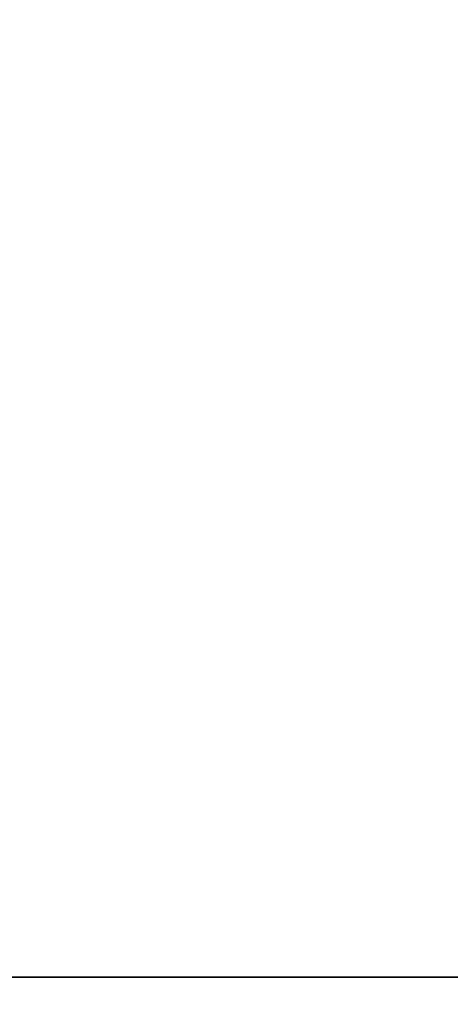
# Model space of a CAD drawing. Header units: millimetres. Extents: x 0 to 941, y -754 to 1172.
# Tile 41 of 105: x 335.58 to 341.41, y -0.37 to 12.97. Entities that reach past the tile are written whole.
import ezdxf

# ---------------------------------------------------------------- set-up
doc = ezdxf.new("R2010")
doc.units = ezdxf.units.MM
for name, color, linetype, true_color in [('ORTHO$20', 7, 'CONTINUOUS', 0xffffff), ('ORTHO$22', 7, 'CONTINUOUS', 0xffffff), ('ORTHO$25', 7, 'CONTINUOUS', 0xffffff)]:
    doc.layers.add(name, color=color, linetype=linetype, true_color=true_color)

msp = doc.modelspace()

# ---------------------------------------------------------------- linework, layer by layer
at = {"layer": 'ORTHO$20', "color": 7, "linetype": 'Continuous'}
for p, q in [((371.895, 0, 1334.308), (181.895, 0, 1334.308)), ((371.895, 0, 1318.308), (181.895, 0, 1318.308)), ((196.395, 0, 1139.308), (916.395, 0, 1139.308)), ((916.393, 0, 1138.808), (196.397, 0, 1138.808)), ((916.295, 0, 1178.308), (196.495, 0, 1178.308)), ((197.895, 0, 36.808), (914.895, 0, 36.808)), ((200.895, 0, -191.692), (911.895, 0, -191.692)), ((911.395, 0, 33.808), (201.395, 0, 33.808)), ((201.395, 0, -177.192), (911.395, 0, -177.192)), ((241.395, 0, 1027.808), (344.395, 0, 1027.808)), ((241.395, 0, 1108.808), (344.395, 0, 1108.808)), ((249.611, 0, 986.008), (336.179, 0, 986.008)), ((249.611, 0, 1067.008), (336.179, 0, 1067.008)), ((335.967, 0, 1082.008), (302.595, 0, 1082.008)), ((302.595, 0, 1083.508), (338.193, 0, 1083.508)), ((335.967, 0, 1001.008), (302.595, 0, 1001.008)), ((302.595, 0, 1002.508), (338.193, 0, 1002.508)), ((308.178, 0, 1088.508), (338.193, 0, 1088.508)), ((308.178, 0, 1090.008), (339.395, 0, 1090.008)), ((308.178, 0, 1007.508), (338.193, 0, 1007.508)), ((308.178, 0, 1009.008), (339.395, 0, 1009.008)), ((321.345, 0, 1284.758), (378.262, 0, 1284.758)), ((378.262, 0, 1257.858), (321.346, 0, 1257.858)), ((338.395, 0, 1011.008), (328.395, 0, 1011.008)), ((338.395, 0, 1092.008), (328.395, 0, 1092.008)), ((336.645, 0, 997.508), (330.157, 0, 997.508)), ((336.645, 0, 1078.508), (330.157, 0, 1078.508)), ((348.395, 0, 985.808), (330.195, 0, 985.808)), ((348.395, 0, 1066.808), (330.195, 0, 1066.808)), ((330.645, 0, 999.308), (336.145, 0, 999.308)), ((330.645, 0, 1080.308), (336.145, 0, 1080.308)), ((333.395, 0, 1095.508), (336.845, 0, 1095.508)), ((333.395, 0, 996.008), (336.645, 0, 996.008)), ((333.395, 0, 1014.508), (336.845, 0, 1014.508)), ((333.395, 0, 1077.008), (336.645, 0, 1077.008)), ((333.458, 0, 1077.208), (336.845, 0, 1077.208)), ((333.458, 0, 996.208), (336.845, 0, 996.208)), ((335.581, 0, 1020.008), (336.572, 0, 1020.008)), ((336.572, 0, 1017.008), (335.581, 0, 1017.008)), ((336.572, 0, 1098.008), (335.581, 0, 1098.008)), ((335.581, 0, 1101.008), (336.572, 0, 1101.008)), ((336.145, 0, 1078.508), (336.145, 0, 1080.308)), ((336.145, 0, 999.308), (336.407, 0, 999.762)), ((336.145, 0, 997.508), (336.145, 0, 999.308)), ((336.145, 0, 1080.308), (336.407, 0, 1080.762)), ((336.845, 0, 1095.508), (336.186, 0, 1094.365)), ((336.845, 0, 1014.508), (336.186, 0, 1013.365)), ((337.077, 0, 1098.008), (336.572, 0, 1098.008)), ((336.572, 0, 1101.008), (337.077, 0, 1101.008)), ((336.572, 0, 1020.008), (337.077, 0, 1020.008)), ((337.077, 0, 1017.008), (336.572, 0, 1017.008)), ((336.845, 0, 1078.308), (336.845, 0, 1077.758)), ((336.845, 0, 1077.578), (336.845, 0, 1077.208)), ((336.845, 0, 1098.008), (336.845, 0, 1097.258)), ((336.845, 0, 1097.078), (336.845, 0, 1095.758)), ((336.845, 0, 1095.578), (336.845, 0, 1095.508)), ((336.845, 0, 997.308), (336.845, 0, 996.758)), ((336.845, 0, 996.578), (336.845, 0, 996.208)), ((336.845, 0, 1017.008), (336.845, 0, 1016.258)), ((336.845, 0, 1016.078), (336.845, 0, 1014.758)), ((336.845, 0, 1014.578), (336.845, 0, 1014.508)), ((336.845, 0, 1097.258), (336.845, 0, 1097.078)), ((336.845, 0, 1077.758), (336.845, 0, 1077.578)), ((336.845, 0, 1095.758), (336.845, 0, 1095.578)), ((336.845, 0, 1014.758), (336.845, 0, 1014.578)), ((336.845, 0, 1013.258), (336.845, 0, 1013.078)), ((336.845, 0, 1016.258), (336.845, 0, 1016.078)), ((336.845, 0, 996.758), (336.845, 0, 996.578)), ((336.845, 0, 1011.758), (336.845, 0, 1011.578)), ((336.845, 0, 1092.758), (336.845, 0, 1092.578)), ((336.845, 0, 1094.258), (336.845, 0, 1094.078)), ((337.077, 0, 1101.008), (337.329, 0, 1101.008)), ((337.077, 0, 1020.008), (337.329, 0, 1020.008)), ((337.329, 0, 1017.008), (337.077, 0, 1017.008)), ((337.329, 0, 1098.008), (337.077, 0, 1098.008)), ((337.722, 0, 1098.008), (337.329, 0, 1098.008)), ((337.329, 0, 1101.008), (337.722, 0, 1101.008)), ((337.329, 0, 1020.008), (337.722, 0, 1020.008)), ((337.722, 0, 1017.008), (337.329, 0, 1017.008)), ((337.577, 0, 1019.508), (337.577, 0, 1017.508)), ((338.245, 0, 1098.008), (337.722, 0, 1098.008)), ((337.722, 0, 1101.008), (338.245, 0, 1101.008)), ((338.245, 0, 1017.008), (337.722, 0, 1017.008)), ((337.722, 0, 1020.008), (338.245, 0, 1020.008)), ((338.193, 0, 1002.508), (338.193, 0, 1007.508)), ((338.193, 0, 1083.508), (338.193, 0, 1088.508)), ((338.245, 0, 1098.008), (338.395, 0, 1098.008)), ((338.245, 0, 1101.008), (338.395, 0, 1101.008)), ((338.245, 0, 1017.008), (338.395, 0, 1017.008)), ((338.245, 0, 1020.008), (338.395, 0, 1020.008)), ((338.395, 0, 1009.008), (338.395, 0, 1011.008)), ((338.395, 0, 1090.008), (338.395, 0, 1092.008)), ((338.895, 0, 1100.508), (338.895, 0, 1098.508)), ((338.895, 0, 1019.508), (338.895, 0, 1017.508)), ((338.895, 0, 1076.508), (338.895, 0, 1074.508)), ((338.895, 0, 1079.676), (338.895, 0, 1077.508)), ((338.895, 0, 1076.508), (338.895, 0, 1077.508)), ((338.895, 0, 998.676), (338.895, 0, 996.508)), ((338.895, 0, 995.508), (338.895, 0, 993.508)), ((338.895, 0, 995.508), (338.895, 0, 996.508)), ((339.645, 0, 998.84), (339.645, 0, 998.997)), ((339.645, 0, 1079.84), (339.645, 0, 1079.997)), ((340.395, 0, 1077.508), (339.895, 0, 1077.508)), ((340.395, 0, 996.508), (339.895, 0, 996.508)), ((341.395, 0, 1076.508), (341.395, 0, 1077.393)), ((341.395, 0, 995.508), (341.395, 0, 996.393)), ((341.395, 0, 993.508), (341.395, 0, 995.508)), ((341.395, 0, 1074.508), (341.395, 0, 1076.508))]:
    msp.add_line(p, q, dxfattribs=at)
at = {"layer": 'ORTHO$20', "color": 252, "linetype": 'Continuous'}
for p, q in [((916.395, 0, 1141.808), (196.395, 0, 1141.808)), ((196.495, 0, 1175.808), (916.295, 0, 1175.808)), ((914.895, 0, 39.308), (197.895, 0, 39.308)), ((197.895, 0, 1136.308), (914.895, 0, 1136.308)), ((911.895, 0, -187.692), (200.895, 0, -187.692)), ((201.395, 0, 31.308), (911.395, 0, 31.308)), ((911.395, 0, -174.692), (201.395, 0, -174.692)), ((906.395, 0, 35.308), (206.395, 0, 35.308)), ((336.845, 0, 1078.308), (329.958, 0, 1078.308)), ((336.845, 0, 997.308), (329.958, 0, 997.308)), ((333.395, 0, 1077.208), (336.845, 0, 1077.208)), ((333.395, 0, 996.208), (336.845, 0, 996.208)), ((334.769, 0, 1100.508), (335.824, 0, 1100.508)), ((335.824, 0, 1098.508), (334.769, 0, 1098.508)), ((334.769, 0, 1019.508), (335.824, 0, 1019.508)), ((335.824, 0, 1017.508), (334.769, 0, 1017.508)), ((335.824, 0, 1098.508), (335.824, 0, 1100.508)), ((336.567, 0, 1098.508), (335.824, 0, 1098.508)), ((335.824, 0, 1019.508), (336.567, 0, 1019.508)), ((335.824, 0, 1017.508), (335.824, 0, 1019.508)), ((336.567, 0, 1017.508), (335.824, 0, 1017.508)), ((335.824, 0, 1100.508), (336.567, 0, 1100.508)), ((336.567, 0, 1098.508), (336.567, 0, 1100.508)), ((337.577, 0, 1098.508), (336.567, 0, 1098.508)), ((336.567, 0, 1100.508), (337.577, 0, 1100.508)), ((336.567, 0, 1019.508), (337.577, 0, 1019.508)), ((336.567, 0, 1017.508), (336.567, 0, 1019.508)), ((337.577, 0, 1017.508), (336.567, 0, 1017.508)), ((337.577, 0, 1100.508), (337.766, 0, 1100.508)), ((337.577, 0, 1019.508), (337.766, 0, 1019.508)), ((337.766, 0, 1017.508), (337.577, 0, 1017.508)), ((337.766, 0, 1098.508), (337.577, 0, 1098.508)), ((338.203, 0, 1098.508), (337.766, 0, 1098.508)), ((337.766, 0, 1100.508), (337.766, 0, 1098.508)), ((337.766, 0, 1019.508), (337.766, 0, 1017.508)), ((337.766, 0, 1019.508), (338.203, 0, 1019.508)), ((338.203, 0, 1017.508), (337.766, 0, 1017.508)), ((337.766, 0, 1100.508), (338.203, 0, 1100.508)), ((338.203, 0, 1100.508), (338.595, 0, 1100.508)), ((338.595, 0, 1098.508), (338.203, 0, 1098.508)), ((338.203, 0, 1098.508), (338.203, 0, 1100.508)), ((338.203, 0, 1017.508), (338.203, 0, 1019.508)), ((338.203, 0, 1019.508), (338.595, 0, 1019.508)), ((338.595, 0, 1017.508), (338.203, 0, 1017.508)), ((338.595, 0, 1098.508), (338.895, 0, 1098.508)), ((338.595, 0, 1098.508), (338.595, 0, 1100.508)), ((338.595, 0, 1017.508), (338.895, 0, 1017.508)), ((338.895, 0, 1019.508), (338.595, 0, 1019.508)), ((338.595, 0, 1017.508), (338.595, 0, 1019.508)), ((338.895, 0, 1100.508), (338.595, 0, 1100.508)), ((341.395, 0, 1076.508), (338.895, 0, 1076.508)), ((341.395, 0, 995.508), (338.895, 0, 995.508))]:
    msp.add_line(p, q, dxfattribs=at)
at = {"layer": 'ORTHO$20', "color": 7, "linetype": 'Continuous', "extrusion": (0, -1, 0)}
for centre, radius, start, end in [((333.395, 1074.508), 5.5, 212.579, 0), ((333.395, 993.508), 5.5, 212.579, 0), ((332.895, 991.808), 4.381, 0, 67.3762), ((332.895, 991.808), 4.6, 0, 65.925), ((332.895, 991.808), 4.381, 312.9638, 0), ((335.967, 995.508), 5.5, 8.2132, 90), ((335.967, 1076.508), 5.5, 8.2132, 90), ((338.895, 1077.008), 4, 94.7802, 133.432), ((338.895, 996.008), 4, 94.7802, 133.432), ((332.895, 1081.808), 4.6, 314.9494, 339.0356), ((332.895, 1081.808), 4.381, 317.88, 336.4256), ((333.395, 1074.508), 8, 290.3641, 360), ((333.395, 993.508), 8, 290.3641, 360), ((332.895, 991.808), 4.6, 322.2, 0), ((332.895, 1081.808), 4.381, 343.7663, 0), ((332.895, 1081.808), 4.6, 346.0838, 0), ((338.645, 1079.997), 1, 0, 94.7802), ((338.645, 998.997), 1, 0, 94.7802), ((339.895, 1076.508), 1, 90, 180), ((339.895, 995.508), 1, 90, 180), ((342.489, 996.799), 3.5, 135.4666, 144.3409), ((342.489, 1077.799), 3.5, 135.4666, 144.3409), ((340.395, 1076.508), 1, 0, 90), ((340.395, 995.508), 1, 0, 90)]:
    msp.add_arc(centre, radius, start, end, dxfattribs=at)
at = {"layer": 'ORTHO$20', "color": 7, "linetype": 'Continuous', "extrusion": (0, 1, 0)}
for centre, radius, start, end in [((-337.854, 1077.999), 2.262, 43.6028, 107.8822), ((-337.854, 996.999), 2.262, 43.6028, 107.8822), ((-336.645, 1077.208), 0.2, 180, 270.0001), ((-336.645, 1078.308), 0.2, 89.9993, 180), ((-336.645, 996.208), 0.2, 180, 270.0001), ((-336.645, 997.308), 0.2, 89.9993, 180), ((-338.395, 1098.508), 0.5, 180, 270), ((-338.395, 1100.508), 0.5, 90, 180), ((-338.395, 1017.508), 0.5, 180, 270), ((-338.395, 1019.508), 0.5, 90, 180), ((-338.395, 1079.676), 0.5, 107.8822, 180), ((-338.395, 998.676), 0.5, 107.8822, 180), ((-342.895, 1077.508), 4, 0, 35.6591), ((-342.895, 996.508), 4, 0, 35.6591), ((-339.395, 1004.008), 5, 90, 180), ((-339.395, 1085.008), 5, 90, 180)]:
    msp.add_arc(centre, radius, start, end, dxfattribs=at)
at = {"layer": 'ORTHO$20', "color": 252, "linetype": 'Continuous', "extrusion": (0, 1, 0)}
for centre, major_axis, ratio, start_param, end_param in [((335.581, 0, 1098.508), (0, 0, 0.5), 0.485689, 1.570796, 3.141596), ((335.581, 0, 1019.508), (0, 0, -0.5), 0.485689, 3.141577, 4.712389), ((335.581, 0, 1017.508), (0, 0, 0.5), 0.485689, 1.570796, 3.141596), ((335.581, 0, 1100.508), (0, 0, -0.5), 0.485689, 3.141577, 4.712389), ((336.572, 0, 1017.508), (0, 0, 0.5), 0.010001, 3.141593, 4.712389), ((336.572, 0, 1019.508), (0, 0, -0.5), 0.01, 1.570796, 3.141596), ((336.572, 0, 1098.508), (0, 0, 0.5), 0.010001, 3.141593, 4.712389), ((336.572, 0, 1100.508), (0, 0, -0.5), 0.01, 1.570796, 3.141596), ((337.329, 0, 1100.508), (0, 0, -0.5), 0.874132, 3.141589, 4.712389), ((337.329, 0, 1019.508), (0, 0, -0.5), 0.874132, 3.141589, 4.712389), ((337.329, 0, 1017.508), (0, 0, 0.5), 0.874132, 1.570796, 3.141596), ((337.329, 0, 1098.508), (0, 0, 0.5), 0.874132, 1.570796, 3.141596), ((337.722, 0, 1019.508), (0, 0, -0.5), 0.961538, 3.141589, 4.712389), ((337.722, 0, 1017.508), (0, 0, 0.5), 0.961538, 1.570796, 3.141596), ((337.722, 0, 1100.508), (0, 0, -0.5), 0.961538, 3.141589, 4.712389), ((337.722, 0, 1098.508), (0, 0, 0.5), 0.961538, 1.570796, 3.141596), ((338.245, 0, 1098.508), (0, 0, 0.5), 0.7, 1.570796, 3.141593), ((338.245, 0, 1100.508), (0, 0, -0.5), 0.7, 3.141589, 4.712389), ((338.245, 0, 1019.508), (0, 0, -0.5), 0.7, 3.141589, 4.712389), ((338.245, 0, 1017.508), (0, 0, 0.5), 0.7, 1.570796, 3.141593)]:
    msp.add_ellipse(centre, major_axis=major_axis, ratio=ratio, start_param=start_param, end_param=end_param, dxfattribs=at)
at = {"layer": 'ORTHO$20', "color": 7, "linetype": 'Continuous', "extrusion": (0, 1, 0)}
for centre, major_axis, start_param, end_param in [((337.077, 0, 1017.508), (0, 0, -0.5), 4.712389, 6.283189), ((337.077, 0, 1019.508), (0, 0, 0.5), 0, 1.570796)]:
    msp.add_ellipse(centre, major_axis=major_axis, ratio=0.99995, start_param=start_param, end_param=end_param, dxfattribs=at)
at = {"layer": 'ORTHO$20', "color": 7, "linetype": 'Continuous'}
for points, knots in [([(329.945, 0, 1095.008), (329.945, 0, 1094.982), (330.007, 0, 1094.956), (330.243, 0, 1094.905), (330.421, 0, 1094.879), (330.879, 0, 1094.826), (331.169, 0, 1094.799), (331.815, 0, 1094.745), (332.179, 0, 1094.718), (332.93, 0, 1094.665), (333.327, 0, 1094.638), (334.098, 0, 1094.584), (334.482, 0, 1094.557), (335.186, 0, 1094.503), (335.515, 0, 1094.476), (336.071, 0, 1094.422), (336.307, 0, 1094.395), (336.653, 0, 1094.342), (336.769, 0, 1094.315), (336.836, 0, 1094.278), (336.845, 0, 1094.268), (336.845, 0, 1094.258)], [0, 0, 0, 0, 0.103142, 0.103142, 0.206284, 0.206284, 0.313983, 0.313983, 0.421682, 0.421682, 0.529381, 0.529381, 0.63708, 0.63708, 0.744779, 0.744779, 0.852478, 0.852478, 0.960178, 0.960178, 1, 1, 1, 1]), ([(336.845, 0, 1094.078), (336.845, 0, 1094.105), (336.778, 0, 1094.133), (336.521, 0, 1094.186), (336.328, 0, 1094.214), (335.843, 0, 1094.266), (335.546, 0, 1094.294), (334.888, 0, 1094.348), (334.52, 0, 1094.375), (333.764, 0, 1094.429), (333.366, 0, 1094.455), (332.598, 0, 1094.509), (332.216, 0, 1094.536), (331.522, 0, 1094.59), (331.2, 0, 1094.617), (330.658, 0, 1094.67), (330.432, 0, 1094.698), (330.105, 0, 1094.751), (330, 0, 1094.779), (329.951, 0, 1094.813), (329.945, 0, 1094.821), (329.945, 0, 1094.829)], [0, 0, 0, 0, 0.10768, 0.10768, 0.215355, 0.215355, 0.323026, 0.323026, 0.430699, 0.430699, 0.538374, 0.538374, 0.64605, 0.64605, 0.753726, 0.753726, 0.8614, 0.8614, 0.969072, 0.969072, 1, 1, 1, 1]), ([(336.845, 0, 1092.579), (336.845, 0, 1092.605), (336.778, 0, 1092.633), (336.521, 0, 1092.686), (336.328, 0, 1092.713), (335.844, 0, 1092.767), (335.546, 0, 1092.794), (334.888, 0, 1092.848), (334.52, 0, 1092.874), (333.764, 0, 1092.928), (333.366, 0, 1092.956), (332.598, 0, 1093.009), (332.216, 0, 1093.037), (331.522, 0, 1093.09), (331.2, 0, 1093.117), (330.658, 0, 1093.171), (330.432, 0, 1093.197), (330.105, 0, 1093.252), (330, 0, 1093.278), (329.951, 0, 1093.313), (329.945, 0, 1093.321), (329.945, 0, 1093.329)], [0, 0, 0, 0, 0.107666, 0.107666, 0.215339, 0.215339, 0.323015, 0.323015, 0.430691, 0.430691, 0.538366, 0.538366, 0.64604, 0.64604, 0.753711, 0.753711, 0.861385, 0.861385, 0.969061, 0.969061, 1, 1, 1, 1]), ([(336.845, 0, 1011.579), (336.845, 0, 1011.605), (336.778, 0, 1011.633), (336.521, 0, 1011.686), (336.328, 0, 1011.713), (335.844, 0, 1011.767), (335.546, 0, 1011.794), (334.888, 0, 1011.848), (334.52, 0, 1011.874), (333.764, 0, 1011.928), (333.366, 0, 1011.956), (332.598, 0, 1012.009), (332.216, 0, 1012.037), (331.522, 0, 1012.09), (331.2, 0, 1012.117), (330.658, 0, 1012.171), (330.432, 0, 1012.197), (330.105, 0, 1012.252), (330, 0, 1012.278), (329.951, 0, 1012.313), (329.945, 0, 1012.321), (329.945, 0, 1012.329)], [0, 0, 0, 0, 0.107666, 0.107666, 0.215339, 0.215339, 0.323015, 0.323015, 0.430691, 0.430691, 0.538366, 0.538366, 0.64604, 0.64604, 0.753711, 0.753711, 0.861385, 0.861385, 0.969061, 0.969061, 1, 1, 1, 1]), ([(329.945, 0, 1012.508), (329.945, 0, 1012.483), (330.004, 0, 1012.457), (330.23, 0, 1012.407), (330.401, 0, 1012.381), (330.845, 0, 1012.33), (331.131, 0, 1012.302), (331.771, 0, 1012.249), (332.133, 0, 1012.222), (332.881, 0, 1012.168), (333.277, 0, 1012.141), (334.049, 0, 1012.087), (334.435, 0, 1012.06), (335.143, 0, 1012.007), (335.475, 0, 1011.979), (336.039, 0, 1011.926), (336.279, 0, 1011.899), (336.636, 0, 1011.845), (336.757, 0, 1011.818), (336.834, 0, 1011.78), (336.845, 0, 1011.769), (336.845, 0, 1011.758)], [0, 0, 0, 0, 0.100829, 0.100829, 0.201658, 0.201658, 0.309368, 0.309368, 0.417077, 0.417077, 0.524787, 0.524787, 0.632497, 0.632497, 0.740206, 0.740206, 0.847916, 0.847916, 0.955626, 0.955626, 1, 1, 1, 1]), ([(329.945, 0, 1014.008), (329.945, 0, 1013.982), (330.007, 0, 1013.956), (330.243, 0, 1013.905), (330.421, 0, 1013.879), (330.879, 0, 1013.826), (331.169, 0, 1013.799), (331.815, 0, 1013.745), (332.179, 0, 1013.718), (332.93, 0, 1013.665), (333.327, 0, 1013.638), (334.098, 0, 1013.584), (334.482, 0, 1013.557), (335.186, 0, 1013.503), (335.515, 0, 1013.476), (336.071, 0, 1013.422), (336.307, 0, 1013.395), (336.653, 0, 1013.342), (336.769, 0, 1013.315), (336.836, 0, 1013.278), (336.845, 0, 1013.268), (336.845, 0, 1013.258)], [0, 0, 0, 0, 0.103142, 0.103142, 0.206284, 0.206284, 0.313983, 0.313983, 0.421682, 0.421682, 0.529381, 0.529381, 0.63708, 0.63708, 0.744779, 0.744779, 0.852478, 0.852478, 0.960178, 0.960178, 1, 1, 1, 1]), ([(336.845, 0, 1013.078), (336.845, 0, 1013.105), (336.778, 0, 1013.133), (336.521, 0, 1013.186), (336.328, 0, 1013.214), (335.843, 0, 1013.266), (335.546, 0, 1013.294), (334.888, 0, 1013.348), (334.52, 0, 1013.375), (333.764, 0, 1013.429), (333.366, 0, 1013.455), (332.598, 0, 1013.509), (332.216, 0, 1013.536), (331.522, 0, 1013.59), (331.2, 0, 1013.617), (330.658, 0, 1013.67), (330.432, 0, 1013.698), (330.105, 0, 1013.751), (330, 0, 1013.779), (329.951, 0, 1013.813), (329.945, 0, 1013.821), (329.945, 0, 1013.829)], [0, 0, 0, 0, 0.10768, 0.10768, 0.215355, 0.215355, 0.323026, 0.323026, 0.430699, 0.430699, 0.538374, 0.538374, 0.64605, 0.64605, 0.753726, 0.753726, 0.8614, 0.8614, 0.969072, 0.969072, 1, 1, 1, 1]), ([(329.945, 0, 1093.508), (329.945, 0, 1093.483), (330.004, 0, 1093.457), (330.23, 0, 1093.407), (330.401, 0, 1093.381), (330.845, 0, 1093.33), (331.131, 0, 1093.302), (331.771, 0, 1093.249), (332.133, 0, 1093.222), (332.881, 0, 1093.168), (333.277, 0, 1093.141), (334.049, 0, 1093.087), (334.435, 0, 1093.06), (335.143, 0, 1093.007), (335.475, 0, 1092.979), (336.039, 0, 1092.926), (336.279, 0, 1092.899), (336.636, 0, 1092.845), (336.757, 0, 1092.818), (336.834, 0, 1092.78), (336.845, 0, 1092.769), (336.845, 0, 1092.758)], [0, 0, 0, 0, 0.100829, 0.100829, 0.201658, 0.201658, 0.309368, 0.309368, 0.417077, 0.417077, 0.524787, 0.524787, 0.632497, 0.632497, 0.740206, 0.740206, 0.847916, 0.847916, 0.955626, 0.955626, 1, 1, 1, 1]), ([(336.407, 0, 999.762), (336.423, 0, 999.788), (336.379, 0, 999.815), (336.184, 0, 999.868), (336.03, 0, 999.894), (335.631, 0, 999.947), (335.378, 0, 999.973), (334.809, 0, 1000.026), (334.484, 0, 1000.052), (333.806, 0, 1000.105), (333.443, 0, 1000.131), (332.728, 0, 1000.184), (332.366, 0, 1000.21), (331.693, 0, 1000.263), (331.373, 0, 1000.289), (330.819, 0, 1000.342), (330.579, 0, 1000.368), (330.209, 0, 1000.421), (330.077, 0, 1000.447), (329.977, 0, 1000.485), (329.959, 0, 1000.496), (329.952, 0, 1000.508)], [0, 0, 0, 0, 0.10076, 0.10076, 0.201448, 0.201448, 0.304036, 0.304036, 0.408147, 0.408147, 0.513785, 0.513785, 0.620933, 0.620933, 0.729601, 0.729601, 0.839801, 0.839801, 0.951521, 0.951521, 1, 1, 1, 1]), ([(336.407, 0, 1080.762), (336.423, 0, 1080.788), (336.379, 0, 1080.815), (336.184, 0, 1080.868), (336.03, 0, 1080.894), (335.631, 0, 1080.947), (335.378, 0, 1080.973), (334.809, 0, 1081.026), (334.484, 0, 1081.052), (333.806, 0, 1081.105), (333.443, 0, 1081.131), (332.728, 0, 1081.184), (332.366, 0, 1081.21), (331.693, 0, 1081.263), (331.373, 0, 1081.289), (330.819, 0, 1081.342), (330.579, 0, 1081.368), (330.209, 0, 1081.421), (330.077, 0, 1081.447), (329.977, 0, 1081.485), (329.959, 0, 1081.496), (329.952, 0, 1081.508)], [0, 0, 0, 0, 0.10076, 0.10076, 0.201448, 0.201448, 0.304036, 0.304036, 0.408147, 0.408147, 0.513785, 0.513785, 0.620933, 0.620933, 0.729601, 0.729601, 0.839801, 0.839801, 0.951521, 0.951521, 1, 1, 1, 1]), ([(336.337, 0, 1092.748), (336.346, 0, 1092.762), (336.337, 0, 1092.789), (336.234, 0, 1092.831), (336.039, 0, 1092.874), (335.76, 0, 1092.916), (335.407, 0, 1092.959), (334.989, 0, 1093.001), (334.521, 0, 1093.044), (334.018, 0, 1093.087), (333.494, 0, 1093.129), (332.968, 0, 1093.172), (332.455, 0, 1093.214), (331.972, 0, 1093.257), (331.534, 0, 1093.299), (331.155, 0, 1093.342), (330.847, 0, 1093.384), (330.619, 0, 1093.427), (330.48, 0, 1093.47), (330.449, 0, 1093.498), (330.449, 0, 1093.512)], [0, 0, 0, 0, 0.052748, 0.108469, 0.164189, 0.21991, 0.275631, 0.331351, 0.387072, 0.442793, 0.498514, 0.554234, 0.609955, 0.665676, 0.721396, 0.777117, 0.832838, 0.888559, 0.944279, 1, 1, 1, 1]), ([(336.249, 0, 1080.702), (336.249, 0, 1080.702), (336.278, 0, 1080.711), (336.319, 0, 1080.729), (336.356, 0, 1080.765), (336.307, 0, 1080.81), (336.134, 0, 1080.855), (335.928, 0, 1080.891), (335.678, 0, 1080.927), (335.367, 0, 1080.963), (335.009, 0, 1080.999), (334.623, 0, 1081.035), (334.098, 0, 1081.08), (333.433, 0, 1081.134), (332.765, 0, 1081.188), (332.13, 0, 1081.242), (331.559, 0, 1081.296), (331.081, 0, 1081.35), (330.724, 0, 1081.404), (330.492, 0, 1081.458), (330.463, 0, 1081.494), (330.449, 0, 1081.512)], [0, 0, 0, 0, 0.000011, 0.033387, 0.066762, 0.133407, 0.200051, 0.233427, 0.266802, 0.333447, 0.366822, 0.400198, 0.466842, 0.533487, 0.600132, 0.666776, 0.733421, 0.800066, 0.866711, 0.933355, 1, 1, 1, 1]), ([(336.337, 0, 1011.748), (336.346, 0, 1011.762), (336.337, 0, 1011.789), (336.234, 0, 1011.831), (336.039, 0, 1011.874), (335.76, 0, 1011.916), (335.407, 0, 1011.959), (334.989, 0, 1012.001), (334.521, 0, 1012.044), (334.018, 0, 1012.087), (333.494, 0, 1012.129), (332.968, 0, 1012.172), (332.455, 0, 1012.214), (331.972, 0, 1012.257), (331.534, 0, 1012.299), (331.155, 0, 1012.342), (330.847, 0, 1012.384), (330.619, 0, 1012.427), (330.48, 0, 1012.47), (330.449, 0, 1012.498), (330.449, 0, 1012.512)], [0, 0, 0, 0, 0.052748, 0.108469, 0.164189, 0.21991, 0.275631, 0.331351, 0.387072, 0.442793, 0.498514, 0.554234, 0.609955, 0.665676, 0.721396, 0.777117, 0.832838, 0.888559, 0.944279, 1, 1, 1, 1]), ([(336.249, 0, 999.702), (336.249, 0, 999.702), (336.278, 0, 999.711), (336.319, 0, 999.729), (336.356, 0, 999.765), (336.307, 0, 999.81), (336.134, 0, 999.855), (335.928, 0, 999.891), (335.678, 0, 999.927), (335.367, 0, 999.963), (335.009, 0, 999.999), (334.623, 0, 1000.035), (334.098, 0, 1000.08), (333.433, 0, 1000.134), (332.765, 0, 1000.188), (332.13, 0, 1000.242), (331.559, 0, 1000.296), (331.081, 0, 1000.35), (330.724, 0, 1000.404), (330.492, 0, 1000.458), (330.463, 0, 1000.494), (330.449, 0, 1000.512)], [0, 0, 0, 0, 0.000011, 0.033387, 0.066762, 0.133407, 0.200051, 0.233427, 0.266802, 0.333447, 0.366822, 0.400198, 0.466842, 0.533487, 0.600132, 0.666776, 0.733421, 0.800066, 0.866711, 0.933355, 1, 1, 1, 1]), ([(336.102, 0, 999.918), (336.281, 0, 999.972), (336.2, 0, 1000.084), (334.748, 0, 1000.251), (333.315, 0, 1000.366), (332.658, 0, 1000.424), (332.645, 0, 1000.425)], [0, 0, 0, 0, 0.322597, 0.658095, 0.993594, 1, 1, 1, 1]), ([(336.102, 0, 1080.918), (336.281, 0, 1080.972), (336.2, 0, 1081.084), (334.748, 0, 1081.251), (333.315, 0, 1081.366), (332.658, 0, 1081.424), (332.645, 0, 1081.425)], [0, 0, 0, 0, 0.322597, 0.658095, 0.993594, 1, 1, 1, 1]), ([(336.212, 0, 1092.977), (336.213, 0, 1092.977), (336.225, 0, 1093.01), (336.09, 0, 1093.075), (335.445, 0, 1093.173), (334.462, 0, 1093.27), (333.64, 0, 1093.34), (333.207, 0, 1093.376), (333.158, 0, 1093.38)], [0, 0, 0, 0, 0.002088, 0.243726, 0.485364, 0.727002, 0.96864, 1, 1, 1, 1]), ([(336.212, 0, 1011.977), (336.213, 0, 1011.977), (336.225, 0, 1012.01), (336.09, 0, 1012.075), (335.445, 0, 1012.173), (334.462, 0, 1012.27), (333.64, 0, 1012.34), (333.207, 0, 1012.376), (333.158, 0, 1012.38)], [0, 0, 0, 0, 0.002088, 0.243726, 0.485364, 0.727002, 0.96864, 1, 1, 1, 1]), ([(336.283, 0, 1094.214), (336.312, 0, 1094.226), (336.348, 0, 1094.249), (336.339, 0, 1094.285), (336.267, 0, 1094.32), (336.133, 0, 1094.355), (335.939, 0, 1094.39), (335.609, 0, 1094.437), (335.176, 0, 1094.484), (334.675, 0, 1094.53), (334.136, 0, 1094.577), (333.702, 0, 1094.612), (333.414, 0, 1094.636)], [0, 0, 0, 0, 0.083324, 0.16674, 0.250155, 0.333571, 0.416986, 0.500402, 0.666786, 0.750201, 0.833617, 1, 1, 1, 1]), ([(336.283, 0, 1013.214), (336.312, 0, 1013.226), (336.348, 0, 1013.249), (336.339, 0, 1013.285), (336.267, 0, 1013.32), (336.133, 0, 1013.355), (335.939, 0, 1013.39), (335.609, 0, 1013.437), (335.176, 0, 1013.484), (334.675, 0, 1013.53), (334.136, 0, 1013.577), (333.702, 0, 1013.612), (333.414, 0, 1013.636)], [0, 0, 0, 0, 0.083324, 0.16674, 0.250155, 0.333571, 0.416986, 0.500402, 0.666786, 0.750201, 0.833617, 1, 1, 1, 1])]:
    msp.add_open_spline(points, degree=3, knots=knots, dxfattribs=at)
for points, degree in [([(336.754, 0, 1081.919), (336.205, 0, 1080.967)], 1), ([(336.754, 0, 1000.919), (336.205, 0, 999.967)], 1), ([(336.847, 0, 1094.076), (336.527, 0, 1093.522), (336.207, 0, 1092.967)], 2), ([(336.847, 0, 1013.076), (336.527, 0, 1012.522), (336.207, 0, 1011.967)], 2), ([(336.846, 0, 1092.576), (336.683, 0, 1092.292), (336.519, 0, 1092.008)], 2), ([(336.846, 0, 1011.576), (336.683, 0, 1011.292), (336.519, 0, 1011.008)], 2)]:
    msp.add_open_spline(points, degree=degree, dxfattribs=at)
at = {"layer": 'ORTHO$22', "color": 7, "linetype": 'Continuous', "extrusion": (0, 0, -1)}
msp.add_circle((-276.902, -82.028), 95, dxfattribs=at)
at = {"layer": 'ORTHO$25', "color": 7, "linetype": 'Continuous'}
for p, q in [((181.902, 0, 1318.308), (371.902, 0, 1318.308)), ((181.902, 0, 1334.308), (371.902, 0, 1334.308)), ((916.295, 0, -177.192), (196.495, 0, -177.192)), ((196.495, 0, 995.808), (916.295, 0, 995.808)), ((196.495, 0, 1177.808), (916.295, 0, 1177.808)), ((911.895, 0, -191.692), (200.895, 0, -191.692)), ((286.822, 0, 995.912), (338.739, 0, 995.912)), ((378.262, 0, 1284.758), (321.345, 0, 1284.758)), ((321.346, 0, 1257.858), (378.262, 0, 1257.858)), ((326.895, 0, 1178.308), (435.395, 0, 1178.308)), ((335.995, 0, 1176.996), (335.195, 0, 1177.796)), ((335.995, 0, 998.608), (335.195, 0, 997.808)), ((335.995, 0, 999.854), (336.895, 0, 999.854)), ((336.895, 0, 1172.403), (335.995, 0, 1172.403)), ((335.995, 0, 999.618), (335.995, 0, 998.608)), ((335.995, 0, 999.618), (335.995, 0, 1176.996)), ((336.895, 0, 1176.996), (337.695, 0, 1177.796)), ((336.895, 0, 998.608), (337.695, 0, 997.808)), ((336.895, 0, 1176.996), (336.895, 0, 999.821)), ((336.895, 0, 999.821), (336.895, 0, 998.608)), ((337.495, 0, 995.912), (337.495, 0, 995.808)), ((775.095, 0, 1177.796), (337.695, 0, 1177.796)), ((775.095, 0, 997.808), (337.695, 0, 997.808)), ((337.695, 0, 1177.796), (337.695, 0, 999.83)), ((337.695, 0, 999.83), (337.695, 0, 997.808)), ((338.742, 0, 995.808), (338.693, 0, 997.808))]:
    msp.add_line(p, q, dxfattribs=at)
at = {"layer": 'ORTHO$25', "color": 252, "linetype": 'Continuous'}
for p, q in [((196.495, 0, -174.692), (916.295, 0, -174.692)), ((916.295, 0, 993.308), (196.495, 0, 993.308)), ((200.895, 0, -187.692), (911.895, 0, -187.692)), ((335.995, 0, 999.618), (335.195, 0, 999.626)), ((335.995, 0, 1003.856), (336.895, 0, 1003.856)), ((336.901, 0, 1175.308), (336.001, 0, 1175.308)), ((336.895, 0, 999.821), (337.695, 0, 999.83)), ((337.695, 0, 999.83), (775.095, 0, 999.83))]:
    msp.add_line(p, q, dxfattribs=at)

doc.saveas('drawing.dxf')
